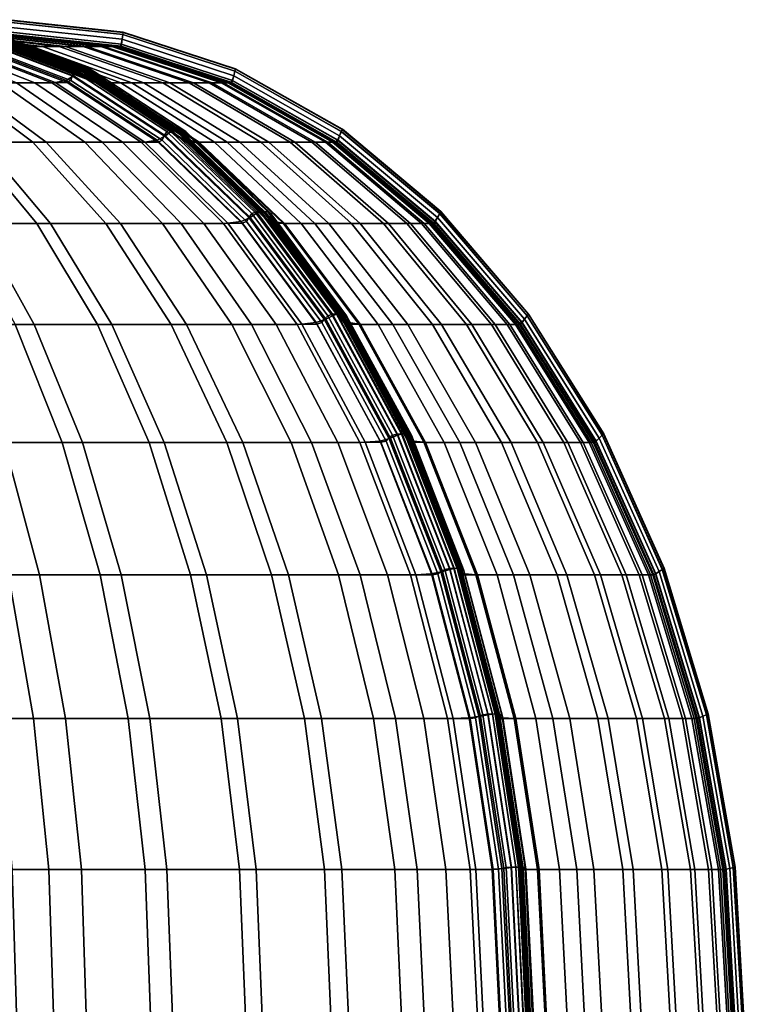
# Model space of a CAD drawing. Header units: centimetres. Extents: x -35 to 35, y -0.5 to 42.5.
# Tile 55 of 55: x 19.5 to 35, y 21.4 to 42.5. Entities that reach past the tile are written whole.
import ezdxf

# ---------------------------------------------------------------- set-up
doc = ezdxf.new("R2010")
doc.units = ezdxf.units.CM
doc.layers.add('Layer 01', color=18, linetype='Continuous', true_color=0x000000)

msp = doc.modelspace()

# ---------------------------------------------------------------- meshes
at = {"layer": 'Layer 01'}
mesh = msp.add_polyface(dxfattribs=at)
corners = [(21.462, 41.925, 2.787), (21.585, 41.925, 1.708), (19.165, 42.186, 1.571), (19.058, 42.186, 2.509), (21.229, 41.925, 4.181), (18.854, 42.186, 3.725), (20.931, 41.925, -5.445), (20.475, 41.925, -6.994), (18.19, 42.186, -6.201), (18.591, 42.186, -4.837), (21.287, 41.925, -3.807), (18.906, 42.186, -3.393), (19.981, 41.925, -8.317), (19.547, 41.925, -9.313), (17.383, 42.186, -8.221), (17.76, 42.186, -7.356), (19.755, 41.925, 8.799), (20.339, 41.925, 7.346), (18.069, 42.186, 6.514), (17.56, 42.186, 7.784), (19.278, 41.925, 9.848), (17.145, 42.186, 8.697), (20.849, 41.925, 5.75), (18.518, 42.186, 5.107), (21.508, 41.925, -2.258), (19.1, 42.186, -2.039), (21.619, 41.925, -1.11), (19.197, 42.186, -1.04), (19.257, 41.931, -9.929), (17.127, 42.193, -8.763), (19.233, 42.193, -0.589), (21.662, 41.931, -0.595), (19.24, 42.238, -0.486), (21.674, 41.976, -0.482), (21.667, 41.976, 0.646), (19.233, 42.238, 0.632), (19.214, 42.193, 0.975), (21.642, 41.931, 1.03), (18.572, 42.08, 11.205), (20.643, 41.299, 12.392), (20.747, 41.398, 12.265), (18.662, 42.183, 11.08), (21.674, 41.976, -0.482), (19.24, 42.238, -0.486), (19.24, 42.343, -0.468), (21.687, 42.08, -0.465), (19.241, 42.448, -0.407), (21.7, 42.183, -0.407), (21.687, 42.08, 0.418), (19.24, 42.343, 0.426), (21.702, 42.183, 0.264), (19.244, 42.448, 0.281), (18.927, 42.183, -10.622), (20.995, 41.398, -11.835), (20.938, 41.441, -11.959), (18.863, 42.228, -10.747), (20.861, 41.448, -12.096), (18.782, 42.235, -10.89), (20.759, 41.441, -12.266), (18.678, 42.228, -11.064), (20.666, 41.398, -12.4), (18.589, 42.183, -11.202), (21.709, 42.228, 0.125), (19.245, 42.493, 0.137), (21.71, 42.235, -0.04), (19.246, 42.5, -0.036), (21.707, 42.228, -0.243), (19.244, 42.493, -0.242), (20.826, 41.441, 12.153), (18.738, 42.228, 10.963), (20.906, 41.448, 12.018), (18.822, 42.235, 10.82), (21.002, 41.441, 11.844), (18.92, 42.228, 10.643), (21.072, 41.398, 11.697), (18.996, 42.183, 10.498)]
mesh.append_faces([[corners[k] for k in face] for face in [(0, 1, 2, 3), (4, 0, 3, 5), (6, 7, 8, 9), (10, 6, 9, 11), (12, 13, 14, 15), (7, 12, 15, 8), (16, 17, 18, 19), (20, 16, 19, 21), (22, 4, 5, 23), (17, 22, 23, 18), (24, 10, 11, 25), (26, 24, 25, 27), (28, 29, 14, 13), (26, 27, 30, 31), (31, 30, 32, 33), (34, 35, 36, 37), (37, 36, 2, 1), (38, 39, 40, 41), (42, 43, 44, 45), (45, 44, 46, 47), (35, 34, 48, 49), (49, 48, 50, 51), (52, 53, 54, 55), (55, 54, 56, 57), (57, 56, 58, 59), (59, 58, 60, 61), (51, 50, 62, 63), (63, 62, 64, 65), (65, 64, 66, 67), (67, 66, 47, 46), (41, 40, 68, 69), (69, 68, 70, 71), (71, 70, 72, 73), (73, 72, 74, 75)]])
mesh = msp.add_polyface(dxfattribs=at)
corners = [(21.256, 39.876, -15.359), (20.06, 39.876, -16.888), (18.341, 41.149, -15.452), (19.425, 41.149, -14.068), (22.092, 39.876, -14.189), (20.18, 41.149, -13.011), (17.497, 41.925, -12.709), (18.168, 41.925, -11.771), (22.147, 41.149, -9.255), (21.658, 41.149, -10.379), (19.547, 41.925, -9.313), (19.981, 41.925, -8.317), (21.466, 35.98, -21.156), (19.806, 35.98, -22.733), (18.599, 38.14, -21.338), (20.153, 38.14, -19.862), (21.647, 38.14, -18.214), (18.68, 39.876, -18.41), (17.245, 39.876, -19.773), (17.084, 41.149, -16.837), (18.224, 35.98, -24.033), (17.123, 38.14, -22.551), (19.395, 35.98, 23.062), (21.156, 35.98, 21.466), (19.862, 38.14, 20.153), (18.214, 38.14, 21.647), (18.41, 39.876, 18.68), (16.888, 39.876, 20.06), (21.338, 38.14, 18.599), (19.773, 39.876, 17.245), (19.089, 41.149, 14.552), (19.817, 41.149, 13.567), (17.839, 41.925, 12.272), (17.193, 41.925, 13.145), (21.358, 41.149, 10.971), (21.896, 41.149, 9.788), (19.755, 41.925, 8.799), (19.278, 41.925, 9.848), (22.553, 41.149, 8.158), (20.339, 41.925, 7.346), (20.889, 39.876, 15.889), (21.696, 39.876, 14.798), (18.078, 41.149, 15.779), (21.151, 41.199, -11.449), (19.087, 41.976, -10.274), (19.257, 41.931, -9.929), (21.335, 41.155, -11.067), (22.174, 39.882, 14.111), (20.252, 41.155, 12.943), (19.057, 41.931, 10.315), (21.112, 41.155, 11.495), (19.012, 41.976, 10.42), (21.066, 41.199, 11.61), (20.49, 41.199, 12.593), (18.441, 41.976, 11.393), (18.228, 41.931, 11.713), (18.462, 41.931, -11.346), (20.511, 41.155, -12.536), (18.529, 41.976, -11.255), (20.588, 41.199, -12.439), (20.588, 41.199, -12.439), (18.529, 41.976, -11.255), (18.549, 42.08, -11.246), (20.617, 41.299, -12.437), (18.589, 42.183, -11.202), (20.666, 41.398, -12.4), (21.053, 41.299, -11.681), (18.99, 42.08, -10.482), (20.995, 41.398, -11.835), (18.927, 42.183, -10.622), (21.066, 41.199, 11.61), (19.012, 41.976, 10.42), (19.014, 42.08, 10.44), (21.079, 41.299, 11.636), (18.996, 42.183, 10.498), (21.072, 41.398, 11.697), (20.643, 41.299, 12.392), (18.572, 42.08, 11.205)]
mesh.append_faces([[corners[k] for k in face] for face in [(0, 1, 2, 3), (4, 0, 3, 5), (5, 3, 6, 7), (8, 9, 10, 11), (12, 13, 14, 15), (16, 15, 17, 1), (15, 14, 18, 17), (1, 17, 19, 2), (13, 20, 21, 14), (22, 23, 24, 25), (25, 24, 26, 27), (24, 28, 29, 26), (30, 31, 32, 33), (34, 35, 36, 37), (35, 38, 39, 36), (40, 41, 31, 30), (29, 40, 30, 42), (43, 44, 45, 46), (46, 45, 10, 9), (47, 48, 31, 41), (34, 37, 49, 50), (50, 49, 51, 52), (53, 54, 55, 48), (48, 55, 32, 31), (5, 7, 56, 57), (57, 56, 58, 59), (60, 61, 62, 63), (63, 62, 64, 65), (44, 43, 66, 67), (67, 66, 68, 69), (70, 71, 72, 73), (73, 72, 74, 75), (54, 53, 76, 77)]])
mesh = msp.add_polyface(dxfattribs=at)
corners = [(23.546, 41.149, 4.626), (23.807, 41.149, 3.058), (21.462, 41.925, 2.787), (21.229, 41.925, 4.181), (23.946, 41.149, 1.841), (21.585, 41.925, 1.708), (23.61, 41.149, -4.212), (23.213, 41.149, -6.039), (20.931, 41.925, -5.445), (21.287, 41.925, -3.807), (22.704, 41.149, -7.767), (20.475, 41.925, -6.994), (22.147, 41.149, -9.255), (19.981, 41.925, -8.317), (22.553, 41.149, 8.158), (23.123, 41.149, 6.377), (20.849, 41.925, 5.75), (20.339, 41.925, 7.346), (23.982, 41.149, -1.177), (23.857, 41.149, -2.471), (21.508, 41.925, -2.258), (21.619, 41.925, -1.11), (21.662, 41.931, -0.595), (24.031, 41.155, -0.601), (21.674, 41.976, -0.482), (24.049, 41.199, -0.479), (24.042, 41.199, 0.66), (21.667, 41.976, 0.646), (21.642, 41.931, 1.03), (24.01, 41.155, 1.083), (23.018, 39.923, 12.741), (21.066, 41.199, 11.61), (21.079, 41.299, 11.636), (23.042, 40.016, 12.771), (21.072, 41.398, 11.697), (23.045, 40.11, 12.837), (20.643, 41.299, 12.392), (22.61, 40.016, 13.519), (22.728, 40.11, 13.39), (20.747, 41.398, 12.265), (22.581, 40.016, -13.569), (20.617, 41.299, -12.437), (20.666, 41.398, -12.4), (22.64, 40.11, -13.539), (21.053, 41.299, -11.681), (23.013, 40.016, -12.821), (22.96, 40.11, -12.988), (20.995, 41.398, -11.835), (24.049, 41.199, -0.479), (21.674, 41.976, -0.482), (21.687, 42.08, -0.465), (24.073, 41.299, -0.463), (21.7, 42.183, -0.407), (24.098, 41.398, -0.406), (24.073, 41.299, 0.41), (21.687, 42.08, 0.418), (24.1, 41.398, 0.248), (21.702, 42.183, 0.264), (22.809, 40.15, 13.285), (20.826, 41.441, 12.153), (22.886, 40.156, 13.157), (20.906, 41.448, 12.018), (22.98, 40.15, 12.985), (21.002, 41.441, 11.844), (24.112, 41.441, 0.112), (21.709, 42.228, 0.125), (24.114, 41.448, -0.044), (21.71, 42.235, -0.04), (24.11, 41.441, -0.243), (21.707, 42.228, -0.243), (22.909, 40.15, -13.111), (20.938, 41.441, -11.959), (22.837, 40.156, -13.241), (20.861, 41.448, -12.096), (22.736, 40.15, -13.408), (20.759, 41.441, -12.266)]
mesh.append_faces([[corners[k] for k in face] for face in [(0, 1, 2, 3), (1, 4, 5, 2), (6, 7, 8, 9), (7, 10, 11, 8), (10, 12, 13, 11), (14, 15, 16, 17), (15, 0, 3, 16), (18, 19, 20, 21), (19, 6, 9, 20), (18, 21, 22, 23), (23, 22, 24, 25), (26, 27, 28, 29), (29, 28, 5, 4), (30, 31, 32, 33), (33, 32, 34, 35), (36, 37, 38, 39), (40, 41, 42, 43), (44, 45, 46, 47), (48, 49, 50, 51), (51, 50, 52, 53), (27, 26, 54, 55), (55, 54, 56, 57), (39, 38, 58, 59), (59, 58, 60, 61), (61, 60, 62, 63), (63, 62, 35, 34), (57, 56, 64, 65), (65, 64, 66, 67), (67, 66, 68, 69), (69, 68, 53, 52), (47, 46, 70, 71), (71, 70, 72, 73), (73, 72, 74, 75), (75, 74, 43, 42)]])
mesh = msp.add_polyface(dxfattribs=at)
corners = [(24.454, 35.98, -17.614), (23.062, 35.98, -19.395), (21.647, 38.14, -18.214), (22.947, 38.14, -16.551), (23.857, 38.14, -15.276), (21.256, 39.876, -15.359), (22.092, 39.876, -14.189), (20.06, 39.876, -16.888), (24.205, 39.876, -10.146), (23.664, 39.876, -11.391), (21.658, 41.149, -10.379), (22.147, 41.149, -9.255), (24.822, 39.876, -8.501), (22.704, 41.149, -7.767), (21.466, 35.98, -21.156), (20.153, 38.14, -19.862), (21.156, 35.98, 21.466), (22.733, 35.98, 19.806), (21.338, 38.14, 18.599), (19.862, 38.14, 20.153), (24.033, 35.98, 18.224), (24.978, 35.98, 16.947), (23.431, 38.14, 15.934), (22.551, 38.14, 17.123), (23.93, 39.876, 10.729), (24.656, 39.876, 8.928), (22.553, 41.149, 8.158), (21.896, 41.149, 9.788), (23.334, 39.876, 12.038), (21.358, 41.149, 10.971), (20.889, 39.876, 15.889), (19.773, 39.876, 17.245), (21.696, 39.876, 14.798), (24.234, 38.182, 14.784), (22.437, 39.923, 13.732), (22.174, 39.882, 14.111), (23.949, 38.145, 15.19), (20.49, 41.199, 12.593), (20.252, 41.155, 12.943), (21.112, 41.155, 11.495), (23.063, 39.882, 12.615), (21.066, 41.199, 11.61), (23.018, 39.923, 12.741), (22.457, 39.882, -13.666), (24.253, 38.145, -14.709), (20.18, 41.149, -13.011), (20.511, 41.155, -12.536), (20.588, 41.199, -12.439), (22.543, 39.923, -13.564), (24.348, 38.182, -14.602), (23.111, 39.923, -12.565), (21.151, 41.199, -11.449), (21.335, 41.155, -11.067), (23.308, 39.882, -12.148), (22.61, 40.016, 13.519), (20.643, 41.299, 12.392), (24.426, 38.267, 14.559), (24.556, 38.352, 14.429), (22.728, 40.11, 13.39), (24.348, 38.182, -14.602), (22.543, 39.923, -13.564), (22.581, 40.016, -13.569), (24.395, 38.267, -14.613), (22.543, 39.923, -13.564), (20.588, 41.199, -12.439), (20.617, 41.299, -12.437), (22.64, 40.11, -13.539), (24.461, 38.352, -14.59), (23.013, 40.016, -12.821), (21.053, 41.299, -11.681), (24.639, 38.389, 14.329), (22.809, 40.15, 13.285), (22.837, 40.156, -13.241), (24.661, 38.394, -14.298), (24.56, 38.389, -14.462), (22.736, 40.15, -13.408)]
mesh.append_faces([[corners[k] for k in face] for face in [(0, 1, 2, 3), (4, 3, 5, 6), (3, 2, 7, 5), (8, 9, 10, 11), (12, 8, 11, 13), (1, 14, 15, 2), (16, 17, 18, 19), (20, 21, 22, 23), (17, 20, 23, 18), (24, 25, 26, 27), (28, 24, 27, 29), (18, 23, 30, 31), (23, 22, 32, 30), (33, 34, 35, 36), (34, 37, 38, 35), (36, 35, 32, 22), (28, 29, 39, 40), (40, 39, 41, 42), (4, 6, 43, 44), (6, 45, 46, 43), (43, 46, 47, 48), (44, 43, 48, 49), (50, 51, 52, 53), (53, 52, 10, 9), (37, 34, 54, 55), (34, 33, 56, 54), (54, 56, 57, 58), (59, 60, 61, 62), (63, 64, 65, 61), (62, 61, 66, 67), (51, 50, 68, 69), (58, 57, 70, 71), (72, 73, 74, 75), (75, 74, 67, 66)]])
mesh = msp.add_polyface(dxfattribs=at)
corners = [(26.035, 39.876, 3.316), (26.189, 39.876, 1.967), (23.946, 41.149, 1.841), (23.807, 41.149, 3.058), (25.747, 39.876, 5.048), (23.546, 41.149, 4.626), (25.382, 39.876, -6.603), (24.822, 39.876, -8.501), (22.704, 41.149, -7.767), (23.213, 41.149, -6.039), (25.817, 39.876, -4.596), (23.61, 41.149, -4.212), (25.158, 38.14, 13.023), (25.807, 38.14, 11.597), (23.93, 39.876, 10.729), (23.334, 39.876, 12.038), (25.283, 39.876, 6.972), (23.123, 41.149, 6.377), (24.656, 39.876, 8.928), (22.553, 41.149, 8.158), (26.088, 39.876, -2.674), (23.857, 41.149, -2.471), (26.227, 39.876, -1.242), (23.982, 41.149, -1.177), (24.031, 41.155, -0.601), (26.281, 39.882, -0.607), (24.049, 41.199, -0.479), (26.305, 39.923, -0.475), (26.297, 39.923, 0.674), (24.042, 41.199, 0.66), (24.01, 41.155, 1.083), (26.259, 39.882, 1.134), (23.063, 39.882, 12.615), (24.865, 38.145, 13.649), (23.018, 39.923, 12.741), (24.82, 38.182, 13.785), (24.921, 38.182, -13.595), (23.111, 39.923, -12.565), (23.308, 39.882, -12.148), (25.13, 38.145, -13.146), (23.664, 39.876, -11.391), (25.515, 38.14, -12.325), (24.82, 38.182, 13.785), (23.018, 39.923, 12.741), (23.042, 40.016, 12.771), (24.853, 38.267, 13.82), (23.045, 40.11, 12.837), (24.866, 38.352, 13.889), (26.305, 39.923, -0.475), (24.049, 41.199, -0.479), (24.073, 41.299, -0.463), (26.34, 40.016, -0.46), (24.098, 41.398, -0.406), (26.376, 40.11, -0.405), (26.34, 40.016, 0.403), (24.073, 41.299, 0.41), (26.378, 40.11, 0.232), (24.1, 41.398, 0.248), (24.821, 38.267, -13.874), (23.013, 40.016, -12.821), (24.774, 38.352, -14.052), (22.96, 40.11, -12.988), (26.395, 40.15, 0.101), (24.112, 41.441, 0.112), (26.398, 40.156, -0.049), (24.114, 41.448, -0.044), (26.394, 40.15, -0.244), (24.11, 41.441, -0.243), (22.809, 40.15, 13.285), (24.639, 38.389, 14.329), (24.713, 38.394, 14.207), (22.886, 40.156, 13.157), (24.805, 38.389, 14.039), (22.98, 40.15, 12.985), (24.729, 38.389, -14.174), (22.909, 40.15, -13.111), (24.661, 38.394, -14.298), (22.837, 40.156, -13.241)]
mesh.append_faces([[corners[k] for k in face] for face in [(0, 1, 2, 3), (4, 0, 3, 5), (6, 7, 8, 9), (10, 6, 9, 11), (12, 13, 14, 15), (16, 4, 5, 17), (18, 16, 17, 19), (20, 10, 11, 21), (22, 20, 21, 23), (22, 23, 24, 25), (25, 24, 26, 27), (28, 29, 30, 31), (31, 30, 2, 1), (12, 15, 32, 33), (33, 32, 34, 35), (36, 37, 38, 39), (39, 38, 40, 41), (42, 43, 44, 45), (45, 44, 46, 47), (48, 49, 50, 51), (51, 50, 52, 53), (29, 28, 54, 55), (55, 54, 56, 57), (37, 36, 58, 59), (59, 58, 60, 61), (57, 56, 62, 63), (63, 62, 64, 65), (65, 64, 66, 67), (67, 66, 53, 52), (68, 69, 70, 71), (71, 70, 72, 73), (73, 72, 47, 46), (61, 60, 74, 75), (75, 74, 76, 77)]])
mesh = msp.add_polyface(dxfattribs=at)
corners = [(18.68, 39.876, -18.41), (17.245, 39.876, -19.773), (15.779, 41.149, -18.078), (17.084, 41.149, -16.837), (18.599, 38.14, -21.338), (17.123, 38.14, -22.551), (15.889, 39.876, -20.889), (15.934, 38.14, -23.431), (14.798, 39.876, -21.696), (13.567, 41.149, -19.817), (14.552, 41.149, -19.089), (15.276, 38.14, 23.857), (16.551, 38.14, 22.947), (15.359, 39.876, 21.256), (14.189, 39.876, 22.092), (18.214, 38.14, 21.647), (16.888, 39.876, 20.06), (15.452, 41.149, 18.341), (14.068, 41.149, 19.425), (13.011, 41.149, 20.18), (18.41, 39.876, 18.68), (19.773, 39.876, 17.245), (18.078, 41.149, 15.779), (16.837, 41.149, 17.084), (13.666, 39.882, 22.457), (14.709, 38.145, 24.253), (13.564, 39.923, 22.543), (14.602, 38.182, 24.348), (14.784, 38.182, -24.234), (13.732, 39.923, -22.437), (14.111, 39.882, -22.174), (15.19, 38.145, -23.949), (13.785, 38.182, -24.82), (12.741, 39.923, -23.018), (12.771, 40.016, -23.042), (13.82, 38.267, -24.853), (12.837, 40.11, -23.045), (13.889, 38.352, -24.866), (14.559, 38.267, -24.426), (13.519, 40.016, -22.61), (14.429, 38.352, -24.556), (13.39, 40.11, -22.728), (14.602, 38.182, 24.348), (13.564, 39.923, 22.543), (13.569, 40.016, 22.581), (14.613, 38.267, 24.395), (13.539, 40.11, 22.64), (14.59, 38.352, 24.461), (12.821, 40.016, 23.013), (13.874, 38.267, 24.821), (14.052, 38.352, 24.774), (12.988, 40.11, 22.96), (14.174, 38.389, 24.729), (13.111, 40.15, 22.909), (14.298, 38.394, 24.661), (13.241, 40.156, 22.837), (14.462, 38.389, 24.56), (13.408, 40.15, 22.736), (15.122, 36.198, 26.351), (15.241, 36.202, 26.286), (15.402, 36.198, 26.187), (14.329, 38.389, -24.639), (15.26, 36.198, -26.271), (15.144, 36.202, -26.343), (14.207, 38.394, -24.713), (14.978, 36.198, -26.432), (14.039, 38.389, -24.805), (13.285, 40.15, -22.809), (13.157, 40.156, -22.886), (12.985, 40.15, -22.98)]
mesh.append_faces([[corners[k] for k in face] for face in [(0, 1, 2, 3), (4, 5, 6, 1), (5, 7, 8, 6), (6, 8, 9, 10), (1, 6, 10, 2), (11, 12, 13, 14), (12, 15, 16, 13), (13, 16, 17, 18), (14, 13, 18, 19), (20, 21, 22, 23), (16, 20, 23, 17), (11, 14, 24, 25), (25, 24, 26, 27), (28, 29, 30, 31), (31, 30, 8, 7), (32, 33, 34, 35), (35, 34, 36, 37), (29, 28, 38, 39), (39, 38, 40, 41), (42, 43, 44, 45), (45, 44, 46, 47), (48, 49, 50, 51), (51, 50, 52, 53), (53, 52, 54, 55), (55, 54, 56, 57), (57, 56, 47, 46), (52, 58, 59, 54), (54, 59, 60, 56), (61, 62, 63, 64), (64, 63, 65, 66), (41, 40, 61, 67), (67, 61, 64, 68), (68, 64, 66, 69), (69, 66, 37, 36)]])
mesh = msp.add_polyface(dxfattribs=at)
corners = [(27.779, 38.14, 5.439), (28.092, 38.14, 3.554), (26.035, 39.876, 3.316), (25.747, 39.876, 5.048), (28.259, 38.14, 2.084), (26.189, 39.876, 1.967), (27.854, 38.14, -4.95), (27.384, 38.14, -7.124), (25.382, 39.876, -6.603), (25.817, 39.876, -4.596), (27.799, 35.98, -11.701), (27.165, 35.98, -13.158), (25.515, 38.14, -12.325), (26.105, 38.14, -10.968), (28.519, 35.98, -9.784), (26.776, 38.14, -9.179), (27.481, 35.98, 12.371), (28.328, 35.98, 10.274), (26.597, 38.14, 9.64), (25.807, 38.14, 11.597), (28.299, 38.14, -1.301), (28.148, 38.14, -2.86), (26.088, 39.876, -2.674), (26.227, 39.876, -1.242), (26.281, 39.882, -0.607), (28.358, 38.145, -0.612), (26.305, 39.923, -0.475), (28.388, 38.182, -0.472), (28.38, 38.182, 0.686), (26.297, 39.923, 0.674), (26.259, 39.882, 1.134), (28.336, 38.145, 1.18), (27.844, 33.457, 15.359), (26.471, 35.985, 14.572), (26.427, 36.017, 14.716), (27.799, 33.484, 15.511), (27.912, 33.484, -15.299), (26.534, 36.017, -14.514), (26.754, 35.985, -14.035), (28.142, 33.457, -14.795), (27.333, 33.484, -16.319), (25.958, 36.017, -15.528), (26.011, 36.092, -15.545), (27.393, 33.545, -16.34), (26.085, 36.166, -15.527), (27.473, 33.607, -16.328), (27.812, 33.545, -15.613), (26.434, 36.092, -14.812), (27.773, 33.607, -15.811), (26.392, 36.166, -15.001), (28.388, 38.182, -0.472), (26.305, 39.923, -0.475), (26.34, 40.016, -0.46), (28.433, 38.267, -0.458), (26.376, 40.11, -0.405), (28.479, 38.352, -0.405), (28.433, 38.267, 0.396), (26.34, 40.016, 0.403), (28.481, 38.352, 0.218), (26.378, 40.11, 0.232), (27.799, 33.484, 15.511), (26.427, 36.017, 14.716), (26.468, 36.092, 14.754), (27.848, 33.545, 15.553), (26.49, 36.166, 14.827), (27.877, 33.607, 15.628), (25.836, 36.017, 15.722), (27.205, 33.484, 16.523), (27.428, 33.545, 16.279), (26.045, 36.092, 15.487), (27.579, 33.607, 16.147), (26.187, 36.166, 15.356), (27.666, 33.634, 16.056), (26.271, 36.198, 15.26), (27.735, 33.637, 15.944), (26.343, 36.202, 15.144), (27.823, 33.634, 15.78), (26.432, 36.198, 14.978), (27.737, 33.634, -15.931), (26.351, 36.198, -15.122), (27.676, 33.637, -16.047), (26.286, 36.202, -15.241), (27.577, 33.634, -16.205), (26.187, 36.198, -15.402)]
mesh.append_faces([[corners[k] for k in face] for face in [(0, 1, 2, 3), (1, 4, 5, 2), (6, 7, 8, 9), (10, 11, 12, 13), (14, 10, 13, 15), (16, 17, 18, 19), (20, 21, 22, 23), (21, 6, 9, 22), (20, 23, 24, 25), (25, 24, 26, 27), (28, 29, 30, 31), (31, 30, 5, 4), (32, 33, 34, 35), (36, 37, 38, 39), (40, 41, 42, 43), (43, 42, 44, 45), (37, 36, 46, 47), (47, 46, 48, 49), (50, 51, 52, 53), (53, 52, 54, 55), (29, 28, 56, 57), (57, 56, 58, 59), (60, 61, 62, 63), (63, 62, 64, 65), (66, 67, 68, 69), (69, 68, 70, 71), (71, 70, 72, 73), (73, 72, 74, 75), (75, 74, 76, 77), (77, 76, 65, 64), (49, 48, 78, 79), (79, 78, 80, 81), (81, 80, 82, 83), (83, 82, 45, 44)]])
mesh = msp.add_polyface(dxfattribs=at)
corners = [(29.925, 35.98, 3.766), (30.105, 35.98, 2.188), (28.259, 38.14, 2.084), (28.092, 38.14, 3.554), (29.59, 35.98, 5.786), (27.779, 38.14, 5.439), (29.168, 35.98, -7.588), (28.519, 35.98, -9.784), (26.776, 38.14, -9.179), (27.384, 38.14, -7.124), (29.67, 35.98, -5.266), (27.854, 38.14, -4.95), (29.055, 35.98, 8.012), (27.277, 38.14, 7.522), (28.328, 35.98, 10.274), (26.597, 38.14, 9.64), (29.984, 35.98, -3.027), (28.148, 38.14, -2.86), (30.146, 35.98, -1.354), (28.299, 38.14, -1.301), (28.358, 38.145, -0.612), (30.211, 35.985, -0.616), (28.388, 38.182, -0.472), (30.244, 36.017, -0.469), (31.793, 33.457, -0.62), (31.831, 33.484, -0.466), (31.822, 33.484, 0.707), (30.236, 36.017, 0.697), (30.187, 35.985, 1.222), (31.769, 33.457, 1.258), (28.38, 38.182, 0.686), (28.336, 38.145, 1.18), (31.831, 33.484, -0.466), (30.244, 36.017, -0.469), (30.299, 36.092, -0.456), (31.893, 33.545, -0.455), (30.244, 36.017, -0.469), (28.388, 38.182, -0.472), (28.433, 38.267, -0.458), (28.479, 38.352, -0.405), (30.354, 36.166, -0.404), (31.956, 33.607, -0.404), (30.299, 36.092, 0.39), (28.433, 38.267, 0.396), (31.893, 33.545, 0.384), (31.958, 33.607, 0.194), (30.356, 36.166, 0.205), (28.481, 38.352, 0.218), (30.382, 36.198, 0.08), (28.503, 38.389, 0.09), (31.987, 33.634, 0.072), (31.991, 33.637, -0.059), (30.385, 36.202, -0.056), (28.506, 38.394, -0.053), (30.38, 36.198, -0.245), (28.501, 38.389, -0.245), (31.985, 33.634, -0.246), (26.378, 40.11, 0.232), (26.395, 40.15, 0.101), (26.398, 40.156, -0.049), (26.394, 40.15, -0.244), (26.376, 40.11, -0.405)]
mesh.append_faces([[corners[k] for k in face] for face in [(0, 1, 2, 3), (4, 0, 3, 5), (6, 7, 8, 9), (10, 6, 9, 11), (12, 4, 5, 13), (14, 12, 13, 15), (16, 10, 11, 17), (18, 16, 17, 19), (18, 19, 20, 21), (21, 20, 22, 23), (24, 21, 23, 25), (26, 27, 28, 29), (27, 30, 31, 28), (28, 31, 2, 1), (32, 33, 34, 35), (36, 37, 38, 34), (34, 38, 39, 40), (35, 34, 40, 41), (30, 27, 42, 43), (27, 26, 44, 42), (42, 44, 45, 46), (43, 42, 46, 47), (47, 46, 48, 49), (46, 45, 50, 48), (48, 50, 51, 52), (49, 48, 52, 53), (53, 52, 54, 55), (52, 51, 56, 54), (54, 56, 41, 40), (55, 54, 40, 39), (57, 47, 49, 58), (58, 49, 53, 59), (59, 53, 55, 60), (60, 55, 39, 61)]])
mesh = msp.add_polyface(dxfattribs=at)
corners = [(27.384, 38.14, -7.124), (26.776, 38.14, -9.179), (24.822, 39.876, -8.501), (25.382, 39.876, -6.603), (25.431, 35.98, -16.245), (24.454, 35.98, -17.614), (22.947, 38.14, -16.551), (23.857, 38.14, -15.276), (26.105, 38.14, -10.968), (24.205, 39.876, -10.146), (25.515, 38.14, -12.325), (23.664, 39.876, -11.391), (26.784, 35.98, 13.901), (27.481, 35.98, 12.371), (25.807, 38.14, 11.597), (25.158, 38.14, 13.023), (26.597, 38.14, 9.64), (24.656, 39.876, 8.928), (23.93, 39.876, 10.729), (27.277, 38.14, 7.522), (25.283, 39.876, 6.972), (27.779, 38.14, 5.439), (25.747, 39.876, 5.048), (27.205, 33.484, 16.523), (25.836, 36.017, 15.722), (25.532, 35.985, 16.152), (26.884, 33.457, 16.974), (24.234, 38.182, 14.784), (23.949, 38.145, 15.19), (23.431, 38.14, 15.934), (24.978, 35.98, 16.947), (24.865, 38.145, 13.649), (26.471, 35.985, 14.572), (24.82, 38.182, 13.785), (26.427, 36.017, 14.716), (24.253, 38.145, -14.709), (25.855, 35.985, -15.639), (24.348, 38.182, -14.602), (25.958, 36.017, -15.528), (26.534, 36.017, -14.514), (24.921, 38.182, -13.595), (25.13, 38.145, -13.146), (26.754, 35.985, -14.035), (27.165, 35.98, -13.158), (25.958, 36.017, -15.528), (24.348, 38.182, -14.602), (24.395, 38.267, -14.613), (26.011, 36.092, -15.545), (24.461, 38.352, -14.59), (26.085, 36.166, -15.527), (26.434, 36.092, -14.812), (24.821, 38.267, -13.874), (26.392, 36.166, -15.001), (24.774, 38.352, -14.052), (26.427, 36.017, 14.716), (24.82, 38.182, 13.785), (24.853, 38.267, 13.82), (26.468, 36.092, 14.754), (24.866, 38.352, 13.889), (26.49, 36.166, 14.827), (26.045, 36.092, 15.487), (24.426, 38.267, 14.559), (26.187, 36.166, 15.356), (24.556, 38.352, 14.429), (26.271, 36.198, 15.26), (24.639, 38.389, 14.329), (26.343, 36.202, 15.144), (24.713, 38.394, 14.207), (26.432, 36.198, 14.978), (24.805, 38.389, 14.039), (26.351, 36.198, -15.122), (24.729, 38.389, -14.174), (26.286, 36.202, -15.241), (24.661, 38.394, -14.298), (26.187, 36.198, -15.402), (24.56, 38.389, -14.462)]
mesh.append_faces([[corners[k] for k in face] for face in [(0, 1, 2, 3), (4, 5, 6, 7), (1, 8, 9, 2), (8, 10, 11, 9), (12, 13, 14, 15), (14, 16, 17, 18), (16, 19, 20, 17), (19, 21, 22, 20), (23, 24, 25, 26), (24, 27, 28, 25), (25, 28, 29, 30), (12, 15, 31, 32), (32, 31, 33, 34), (4, 7, 35, 36), (36, 35, 37, 38), (39, 40, 41, 42), (42, 41, 10, 43), (44, 45, 46, 47), (47, 46, 48, 49), (40, 39, 50, 51), (51, 50, 52, 53), (54, 55, 56, 57), (57, 56, 58, 59), (27, 24, 60, 61), (61, 60, 62, 63), (63, 62, 64, 65), (65, 64, 66, 67), (67, 66, 68, 69), (69, 68, 59, 58), (53, 52, 70, 71), (71, 70, 72, 73), (73, 72, 74, 75), (75, 74, 49, 48)]])
mesh = msp.add_polyface(dxfattribs=at)
corners = [(26.777, 30.618, -19.252), (25.243, 30.618, -21.217), (24.271, 33.453, -20.405), (25.741, 33.453, -18.522), (27.856, 30.618, -17.74), (26.775, 33.453, -17.074), (24.454, 35.98, -17.614), (25.431, 35.98, -16.245), (23.062, 35.98, -19.395), (23.491, 30.618, -23.151), (21.667, 30.618, -24.883), (20.837, 33.453, -23.924), (22.588, 33.453, -22.262), (21.466, 35.98, -21.156), (19.806, 35.98, -22.733), (19.92, 30.618, -26.317), (18.508, 30.618, -27.361), (17.812, 33.453, -26.299), (19.164, 33.453, -25.299), (18.224, 35.98, -24.033), (19.252, 30.618, 26.777), (21.217, 30.618, 25.243), (20.405, 33.453, 24.271), (18.522, 33.453, 25.741), (19.395, 35.98, 23.062), (17.614, 35.98, 24.454), (23.151, 30.618, 23.491), (24.883, 30.618, 21.667), (23.924, 33.453, 20.837), (22.262, 33.453, 22.588), (21.156, 35.98, 21.466), (22.733, 35.98, 19.806), (28.174, 33.453, 14.651), (28.911, 33.453, 13.032), (27.481, 35.98, 12.371), (26.784, 35.98, 13.901), (25.299, 33.453, 19.164), (24.033, 35.98, 18.224), (26.299, 33.453, 17.812), (24.978, 35.98, 16.947), (26.317, 30.618, 19.92), (27.361, 30.618, 18.508), (26.884, 33.457, 16.974), (25.532, 35.985, 16.152), (28.306, 30.642, 17.168), (27.205, 33.484, 16.523), (27.971, 30.621, 17.635), (26.471, 35.985, 14.572), (27.844, 33.457, 15.359), (27.223, 33.457, -16.434), (28.324, 30.621, -17.073), (27.333, 33.484, -16.319), (28.439, 30.642, -16.955), (25.855, 35.985, -15.639), (25.958, 36.017, -15.528), (28.142, 33.457, -14.795), (26.754, 35.985, -14.035), (27.165, 35.98, -13.158), (28.576, 33.453, -13.869), (28.439, 30.642, -16.955), (27.333, 33.484, -16.319), (27.393, 33.545, -16.34), (28.504, 30.689, -16.98), (27.473, 33.607, -16.328), (28.588, 30.737, -16.972), (28.54, 30.689, 16.917), (27.428, 33.545, 16.279)]
mesh.append_faces([[corners[k] for k in face] for face in [(0, 1, 2, 3), (4, 0, 3, 5), (5, 3, 6, 7), (3, 2, 8, 6), (9, 10, 11, 12), (1, 9, 12, 2), (2, 12, 13, 8), (12, 11, 14, 13), (15, 16, 17, 18), (10, 15, 18, 11), (11, 18, 19, 14), (20, 21, 22, 23), (23, 22, 24, 25), (26, 27, 28, 29), (21, 26, 29, 22), (22, 29, 30, 24), (29, 28, 31, 30), (32, 33, 34, 35), (28, 36, 37, 31), (36, 38, 39, 37), (40, 41, 38, 36), (27, 40, 36, 28), (42, 43, 39, 38), (44, 45, 42, 46), (46, 42, 38, 41), (32, 35, 47, 48), (4, 5, 49, 50), (50, 49, 51, 52), (5, 7, 53, 49), (49, 53, 54, 51), (55, 56, 57, 58), (59, 60, 61, 62), (62, 61, 63, 64), (45, 44, 65, 66)]])
mesh = msp.add_polyface(dxfattribs=at)
corners = [(30.693, 33.453, -7.985), (30.008, 33.453, -10.3), (28.519, 35.98, -9.784), (29.168, 35.98, -7.588), (30.41, 30.618, -12.832), (29.71, 30.618, -14.442), (28.576, 33.453, -13.869), (29.246, 33.453, -12.328), (27.799, 35.98, -11.701), (27.165, 35.98, -13.158), (29.291, 30.618, 15.254), (30.061, 30.618, 13.563), (28.911, 33.453, 13.032), (28.174, 33.453, 14.651), (29.807, 33.453, 10.816), (28.328, 35.98, 10.274), (27.481, 35.98, 12.371), (30.574, 33.453, 8.431), (29.055, 35.98, 8.012), (27.844, 33.457, 15.359), (28.947, 30.621, 15.993), (27.799, 33.484, 15.511), (28.903, 30.642, 16.151), (29.021, 30.642, -15.93), (27.912, 33.484, -15.299), (28.142, 33.457, -14.795), (29.258, 30.621, -15.406), (28.92, 30.689, -16.258), (27.812, 33.545, -15.613), (28.885, 30.737, -16.463), (27.773, 33.607, -15.811), (28.903, 30.642, 16.151), (27.799, 33.484, 15.511), (27.848, 33.545, 15.553), (28.957, 30.689, 16.195), (27.877, 33.607, 15.628), (28.992, 30.737, 16.272), (29.77, 27.595, 16.665), (29.81, 27.628, 16.745), (28.54, 30.689, 16.917), (29.355, 27.595, 17.384), (29.52, 27.628, 17.25), (28.699, 30.737, 16.783), (27.428, 33.545, 16.279), (27.579, 33.607, 16.147), (28.787, 30.758, 16.695), (27.666, 33.634, 16.056), (29.609, 27.642, 17.164), (29.675, 27.644, 17.06), (28.854, 30.76, 16.588), (27.735, 33.637, 15.944), (28.941, 30.758, 16.425), (27.823, 33.634, 15.78), (29.761, 27.642, 16.898), (28.852, 30.758, -16.583), (27.737, 33.634, -15.931), (29.699, 27.628, -16.94), (29.669, 27.642, -17.06), (29.612, 27.644, -17.169), (28.793, 30.76, -16.694), (27.676, 33.637, -16.047), (28.695, 30.758, -16.851), (27.577, 33.634, -16.205), (29.514, 27.642, -17.324), (29.406, 27.628, -17.444), (28.588, 30.737, -16.972), (27.473, 33.607, -16.328)]
mesh.append_faces([[corners[k] for k in face] for face in [(0, 1, 2, 3), (4, 5, 6, 7), (1, 7, 8, 2), (7, 6, 9, 8), (10, 11, 12, 13), (12, 14, 15, 16), (14, 17, 18, 15), (10, 13, 19, 20), (20, 19, 21, 22), (23, 24, 25, 26), (26, 25, 6, 5), (24, 23, 27, 28), (28, 27, 29, 30), (31, 32, 33, 34), (34, 33, 35, 36), (37, 34, 36, 38), (39, 40, 41, 42), (43, 39, 42, 44), (44, 42, 45, 46), (42, 41, 47, 45), (45, 47, 48, 49), (46, 45, 49, 50), (50, 49, 51, 52), (49, 48, 53, 51), (51, 53, 38, 36), (52, 51, 36, 35), (30, 29, 54, 55), (29, 56, 57, 54), (54, 57, 58, 59), (55, 54, 59, 60), (60, 59, 61, 62), (59, 58, 63, 61), (61, 63, 64, 65), (62, 61, 65, 66)]])
mesh = msp.add_polyface(dxfattribs=at)
corners = [(31.138, 33.453, 6.084), (31.492, 33.453, 3.947), (29.925, 35.98, 3.766), (29.59, 35.98, 5.786), (31.682, 33.453, 2.277), (30.105, 35.98, 2.188), (31.919, 30.618, -8.304), (31.205, 30.618, -10.716), (30.008, 33.453, -10.3), (30.693, 33.453, -7.985), (32.469, 30.618, -5.753), (31.221, 33.453, -5.536), (29.168, 35.98, -7.588), (29.67, 35.98, -5.266), (30.41, 30.618, -12.832), (29.246, 33.453, -12.328), (30.061, 30.618, 13.563), (30.996, 30.618, 11.252), (29.807, 33.453, 10.816), (28.911, 33.453, 13.032), (31.795, 30.618, 8.768), (32.382, 30.618, 6.323), (30.574, 33.453, 8.431), (29.055, 35.98, 8.012), (32.815, 30.618, -3.284), (31.553, 33.453, -3.17), (32.994, 30.618, -1.435), (31.725, 33.453, -1.399), (29.984, 35.98, -3.027), (30.146, 35.98, -1.354), (32.751, 30.618, 4.092), (32.95, 30.618, 2.348), (31.793, 33.457, -0.62), (33.065, 30.621, -0.623), (31.831, 33.484, -0.466), (33.106, 30.642, -0.464), (33.098, 30.642, 0.715), (31.822, 33.484, 0.707), (31.769, 33.457, 1.258), (33.041, 30.621, 1.286), (30.211, 35.985, -0.616), (30.187, 35.985, 1.222), (33.106, 30.642, -0.464), (31.831, 33.484, -0.466), (31.893, 33.545, -0.455), (33.175, 30.689, -0.453), (31.956, 33.607, -0.404), (33.244, 30.737, -0.404), (33.175, 30.689, 0.38), (31.893, 33.545, 0.384), (33.246, 30.737, 0.185), (31.958, 33.607, 0.194), (33.278, 30.758, 0.065), (31.987, 33.634, 0.072), (34.19, 27.628, 0.179), (34.224, 27.642, 0.06), (34.229, 27.644, -0.063), (33.283, 30.76, -0.061), (31.991, 33.637, -0.059), (33.276, 30.758, -0.246), (31.985, 33.634, -0.246), (34.222, 27.642, -0.246), (34.188, 27.628, -0.403)]
mesh.append_faces([[corners[k] for k in face] for face in [(0, 1, 2, 3), (1, 4, 5, 2), (6, 7, 8, 9), (10, 6, 9, 11), (11, 9, 12, 13), (7, 14, 15, 8), (16, 17, 18, 19), (20, 21, 0, 22), (17, 20, 22, 18), (22, 0, 3, 23), (24, 10, 11, 25), (26, 24, 25, 27), (27, 25, 28, 29), (25, 11, 13, 28), (30, 31, 4, 1), (21, 30, 1, 0), (26, 27, 32, 33), (33, 32, 34, 35), (36, 37, 38, 39), (39, 38, 4, 31), (27, 29, 40, 32), (38, 41, 5, 4), (42, 43, 44, 45), (45, 44, 46, 47), (37, 36, 48, 49), (49, 48, 50, 51), (51, 50, 52, 53), (50, 54, 55, 52), (52, 55, 56, 57), (53, 52, 57, 58), (58, 57, 59, 60), (57, 56, 61, 59), (59, 61, 62, 47), (60, 59, 47, 46)]])
mesh = msp.add_polyface(dxfattribs=at)
corners = [(27.536, 27.547, -19.787), (25.955, 27.547, -21.812), (25.243, 30.618, -21.217), (26.777, 30.618, -19.252), (28.154, 21, -20.223), (26.535, 21, -22.297), (26.389, 24.314, -22.175), (27.998, 24.314, -20.113), (24.691, 21, -24.334), (24.555, 24.314, -24.2), (22.77, 21, -26.157), (22.645, 24.314, -26.013), (22.275, 27.547, -25.585), (24.152, 27.547, -23.803), (23.491, 30.618, -23.151), (21.667, 30.618, -24.883), (20.925, 21, -27.672), (20.812, 24.314, -27.518), (19.434, 21, -28.775), (19.329, 24.314, -28.615), (19.018, 27.547, -28.14), (20.474, 27.547, -27.064), (19.92, 30.618, -26.317), (18.508, 30.618, -27.361), (18.228, 27.547, 28.648), (19.787, 27.547, 27.536), (19.252, 30.618, 26.777), (17.74, 30.618, 27.856), (21.812, 27.547, 25.955), (21.217, 30.618, 25.243), (18.626, 21, 29.294), (20.223, 21, 28.154), (20.113, 24.314, 27.998), (18.525, 24.314, 29.131), (22.297, 21, 26.535), (22.175, 24.314, 26.389), (24.334, 21, 24.691), (24.2, 24.314, 24.555), (26.157, 21, 22.77), (26.013, 24.314, 22.645), (25.585, 27.547, 22.275), (23.803, 27.547, 24.152), (23.151, 30.618, 23.491), (24.883, 30.618, 21.667), (27.672, 21, 20.925), (27.518, 24.314, 20.812), (27.064, 27.547, 20.474), (26.317, 30.618, 19.92), (28.14, 27.547, 19.018), (27.361, 30.618, 18.508), (18.414, 24.315, -29.254), (18.119, 27.549, -28.768), (18.514, 21, -29.417)]
mesh.append_faces([[corners[k] for k in face] for face in [(0, 1, 2, 3), (4, 5, 6, 7), (7, 6, 1, 0), (5, 8, 9, 6), (8, 10, 11, 9), (9, 11, 12, 13), (6, 9, 13, 1), (1, 13, 14, 2), (13, 12, 15, 14), (10, 16, 17, 11), (16, 18, 19, 17), (17, 19, 20, 21), (11, 17, 21, 12), (12, 21, 22, 15), (21, 20, 23, 22), (24, 25, 26, 27), (25, 28, 29, 26), (30, 31, 32, 33), (31, 34, 35, 32), (32, 35, 28, 25), (33, 32, 25, 24), (34, 36, 37, 35), (36, 38, 39, 37), (37, 39, 40, 41), (35, 37, 41, 28), (28, 41, 42, 29), (41, 40, 43, 42), (38, 44, 45, 39), (39, 45, 46, 40), (40, 46, 47, 43), (46, 48, 49, 47), (50, 51, 20, 19), (52, 50, 19, 18)]])
mesh = msp.add_polyface(dxfattribs=at)
corners = [(28.648, 27.547, -18.228), (27.536, 27.547, -19.787), (26.777, 30.618, -19.252), (27.856, 30.618, -17.74), (29.294, 21, -18.626), (28.154, 21, -20.223), (27.998, 24.314, -20.113), (29.131, 24.314, -18.525), (27.672, 21, 20.925), (28.775, 21, 19.434), (28.615, 24.314, 19.329), (27.518, 24.314, 20.812), (28.14, 27.547, 19.018), (27.064, 27.547, 20.474), (29.77, 21, 18.025), (29.605, 24.322, 17.928), (29.254, 24.315, 18.414), (29.417, 21, 18.514), (29.113, 27.563, 17.64), (28.768, 27.549, 18.119), (28.306, 30.642, 17.168), (27.971, 30.621, 17.635), (27.361, 30.618, 18.508), (30.11, 27.547, 15.696), (29.291, 30.618, 15.254), (28.947, 30.621, 15.993), (29.756, 27.549, 16.457), (28.903, 30.642, 16.151), (29.712, 27.563, 16.62), (28.324, 30.621, -17.073), (29.13, 27.549, -17.541), (28.439, 30.642, -16.955), (29.249, 27.563, -17.422), (29.622, 24.315, -17.826), (29.787, 21, -17.922), (29.743, 24.322, -17.706), (29.909, 21, -17.801), (29.833, 27.563, -16.393), (29.021, 30.642, -15.93), (29.258, 30.621, -15.406), (30.075, 27.549, -15.854), (29.852, 24.339, 17.668), (29.355, 27.595, 17.384), (30.019, 21, 17.764), (30.02, 24.355, 17.534), (29.52, 27.628, 17.25), (29.249, 27.563, -17.422), (28.439, 30.642, -16.955), (28.504, 30.689, -16.98), (29.318, 27.595, -17.449), (28.588, 30.737, -16.972), (29.406, 27.628, -17.444), (29.732, 27.595, -16.73), (28.92, 30.689, -16.258), (29.699, 27.628, -16.94), (28.885, 30.737, -16.463), (29.712, 27.563, 16.62), (28.903, 30.642, 16.151), (28.957, 30.689, 16.195), (29.77, 27.595, 16.665), (28.54, 30.689, 16.917), (29.743, 24.322, -17.706), (29.249, 27.563, -17.422), (29.814, 24.339, -17.735), (29.905, 24.355, -17.731), (30.11, 24.362, 17.45), (29.609, 27.642, 17.164), (29.612, 27.644, -17.169), (30.11, 24.363, -17.458), (30.014, 24.362, -17.613), (29.514, 27.642, -17.324)]
mesh.append_faces([[corners[k] for k in face] for face in [(0, 1, 2, 3), (4, 5, 6, 7), (7, 6, 1, 0), (8, 9, 10, 11), (11, 10, 12, 13), (14, 15, 16, 17), (15, 18, 19, 16), (16, 19, 12, 10), (17, 16, 10, 9), (18, 20, 21, 19), (19, 21, 22, 12), (23, 24, 25, 26), (26, 25, 27, 28), (0, 3, 29, 30), (30, 29, 31, 32), (4, 7, 33, 34), (7, 0, 30, 33), (33, 30, 32, 35), (34, 33, 35, 36), (37, 38, 39, 40), (18, 15, 41, 42), (15, 14, 43, 41), (42, 41, 44, 45), (46, 47, 48, 49), (49, 48, 50, 51), (38, 37, 52, 53), (53, 52, 54, 55), (56, 57, 58, 59), (20, 18, 42, 60), (61, 62, 49, 63), (63, 49, 51, 64), (45, 44, 65, 66), (67, 68, 69, 70), (70, 69, 64, 51)]])
mesh = msp.add_polyface(dxfattribs=at)
corners = [(33.384, 27.547, -5.912), (32.818, 27.547, -8.538), (31.919, 30.618, -8.304), (32.469, 30.618, -5.753), (32.083, 27.547, -11.02), (31.205, 30.618, -10.716), (31.263, 27.547, -13.201), (30.41, 30.618, -12.832), (30.541, 27.547, -14.861), (29.71, 30.618, -14.442), (30.11, 27.547, 15.696), (30.904, 27.547, 13.953), (30.061, 30.618, 13.563), (29.291, 30.618, 15.254), (31.867, 27.547, 11.572), (30.996, 30.618, 11.252), (32.69, 27.547, 9.015), (31.795, 30.618, 8.768), (33.295, 27.547, 6.498), (32.382, 30.618, 6.323), (33.924, 27.547, -1.462), (33.74, 27.547, -3.368), (32.815, 30.618, -3.284), (32.994, 30.618, -1.435), (33.675, 27.547, 4.199), (32.751, 30.618, 4.092), (33.879, 27.547, 2.4), (32.95, 30.618, 2.348), (33.065, 30.621, -0.623), (33.998, 27.549, -0.626), (33.106, 30.642, -0.464), (34.041, 27.563, -0.463), (34.032, 27.563, 0.72), (33.098, 30.642, 0.715), (33.041, 30.621, 1.286), (33.973, 27.549, 1.307), (30.075, 27.549, -15.854), (29.258, 30.621, -15.406), (34.041, 27.563, -0.463), (33.106, 30.642, -0.464), (33.175, 30.689, -0.453), (34.115, 27.595, -0.452), (33.244, 30.737, -0.404), (34.188, 27.628, -0.403), (34.114, 27.595, 0.377), (33.175, 30.689, 0.38), (34.19, 27.628, 0.179), (33.246, 30.737, 0.185), (34.687, 24.339, -0.452), (34.764, 24.355, -0.403), (34.687, 24.339, 0.375), (34.765, 24.355, 0.175), (29.732, 27.595, -16.73), (30.227, 24.339, -17.018), (30.195, 24.355, -17.231), (29.699, 27.628, -16.94), (30.266, 24.339, 16.952), (29.77, 27.595, 16.665), (29.81, 27.628, 16.745), (30.308, 24.355, 17.033), (34.801, 24.362, 0.057), (34.224, 27.642, 0.06), (34.806, 24.363, -0.064), (34.229, 27.644, -0.063), (34.799, 24.362, -0.246), (34.222, 27.642, -0.246), (29.609, 27.642, 17.164), (30.11, 24.362, 17.45), (30.175, 24.363, 17.347), (29.675, 27.644, 17.06), (30.26, 24.362, 17.186), (29.761, 27.642, 16.898), (30.167, 24.362, -17.351), (29.669, 27.642, -17.06), (30.11, 24.363, -17.458), (29.612, 27.644, -17.169)]
mesh.append_faces([[corners[k] for k in face] for face in [(0, 1, 2, 3), (1, 4, 5, 2), (4, 6, 7, 5), (6, 8, 9, 7), (10, 11, 12, 13), (11, 14, 15, 12), (14, 16, 17, 15), (16, 18, 19, 17), (20, 21, 22, 23), (21, 0, 3, 22), (18, 24, 25, 19), (24, 26, 27, 25), (20, 23, 28, 29), (29, 28, 30, 31), (32, 33, 34, 35), (35, 34, 27, 26), (36, 37, 9, 8), (38, 39, 40, 41), (41, 40, 42, 43), (33, 32, 44, 45), (45, 44, 46, 47), (48, 41, 43, 49), (44, 50, 51, 46), (52, 53, 54, 55), (56, 57, 58, 59), (46, 51, 60, 61), (61, 60, 62, 63), (63, 62, 64, 65), (65, 64, 49, 43), (66, 67, 68, 69), (69, 68, 70, 71), (71, 70, 59, 58), (55, 54, 72, 73), (73, 72, 74, 75)]])
mesh = msp.add_polyface(dxfattribs=at)
corners = [(32.798, 21, -11.268), (31.958, 21, -13.502), (31.782, 24.314, -13.426), (32.618, 24.314, -11.205), (31.218, 21, -15.203), (31.047, 24.314, -15.116), (30.541, 27.547, -14.861), (31.263, 27.547, -13.201), (32.083, 27.547, -11.02), (30.777, 21, 16.056), (31.59, 21, 14.271), (31.417, 24.314, 14.191), (30.609, 24.314, 15.966), (32.577, 21, 11.832), (32.398, 24.314, 11.766), (31.867, 27.547, 11.572), (30.904, 27.547, 13.953), (30.11, 27.547, 15.696), (30.249, 24.315, 16.74), (30.415, 21, 16.835), (29.756, 27.549, 16.457), (29.712, 27.563, 16.62), (30.205, 24.322, 16.905), (30.371, 21, 17.001), (30.495, 21, -16.769), (30.328, 24.322, -16.674), (30.574, 24.315, -16.127), (30.742, 21, -16.219), (29.833, 27.563, -16.393), (30.075, 27.549, -15.854), (29.852, 24.339, 17.668), (30.019, 21, 17.764), (30.189, 21, 17.63), (30.02, 24.355, 17.534), (29.909, 21, -17.801), (29.743, 24.322, -17.706), (29.814, 24.339, -17.735), (29.981, 21, -17.831), (29.905, 24.355, -17.731), (30.072, 21, -17.828), (30.227, 24.339, -17.018), (29.732, 27.595, -16.73), (30.394, 21, -17.115), (30.362, 21, -17.329), (30.195, 24.355, -17.231), (30.371, 21, 17.001), (30.205, 24.322, 16.905), (30.266, 24.339, 16.952), (30.433, 21, 17.049), (30.205, 24.322, 16.905), (29.712, 27.563, 16.62), (29.77, 27.595, 16.665), (30.308, 24.355, 17.033), (30.476, 21, 17.13), (30.278, 21, 17.546), (30.11, 24.362, 17.45), (30.343, 21, 17.444), (30.175, 24.363, 17.347), (30.428, 21, 17.283), (30.26, 24.362, 17.186), (30.335, 21, -17.449), (30.167, 24.362, -17.351), (30.279, 21, -17.556), (30.11, 24.363, -17.458), (30.182, 21, -17.71), (30.014, 24.362, -17.613)]
mesh.append_faces([[corners[k] for k in face] for face in [(0, 1, 2, 3), (1, 4, 5, 2), (2, 5, 6, 7), (3, 2, 7, 8), (9, 10, 11, 12), (10, 13, 14, 11), (11, 14, 15, 16), (12, 11, 16, 17), (9, 12, 18, 19), (12, 17, 20, 18), (18, 20, 21, 22), (19, 18, 22, 23), (24, 25, 26, 27), (25, 28, 29, 26), (26, 29, 6, 5), (27, 26, 5, 4), (30, 31, 32, 33), (34, 35, 36, 37), (37, 36, 38, 39), (28, 25, 40, 41), (25, 24, 42, 40), (40, 42, 43, 44), (45, 46, 47, 48), (49, 50, 51, 47), (48, 47, 52, 53), (33, 32, 54, 55), (55, 54, 56, 57), (57, 56, 58, 59), (59, 58, 53, 52), (44, 43, 60, 61), (61, 60, 62, 63), (63, 62, 64, 65), (65, 64, 39, 38)]])
mesh = msp.add_polyface(dxfattribs=at)
corners = [(34.682, 21, -1.483), (34.493, 21, -3.436), (34.303, 24.314, -3.419), (34.491, 24.314, -1.478), (34.129, 21, -6.042), (33.941, 24.314, -6.009), (33.384, 27.547, -5.912), (33.74, 27.547, -3.368), (33.924, 27.547, -1.462), (33.55, 21, -8.728), (33.366, 24.314, -8.68), (32.798, 21, -11.268), (32.618, 24.314, -11.205), (32.083, 27.547, -11.02), (32.818, 27.547, -8.538), (32.577, 21, 11.832), (33.419, 21, 9.216), (33.236, 24.314, 9.165), (32.398, 24.314, 11.766), (34.038, 21, 6.641), (33.85, 24.314, 6.605), (33.295, 27.547, 6.498), (32.69, 27.547, 9.015), (31.867, 27.547, 11.572), (34.794, 21, 0.725), (34.602, 24.322, 0.724), (34.541, 24.315, 1.32), (34.733, 21, 1.325), (34.032, 27.563, 0.72), (33.973, 27.549, 1.307), (33.879, 27.547, 2.4), (34.446, 24.314, 2.432), (34.637, 21, 2.443), (34.566, 24.315, -0.627), (34.758, 21, -0.627), (33.998, 27.549, -0.626), (34.041, 27.563, -0.463), (34.611, 24.322, -0.462), (34.803, 21, -0.462), (34.427, 21, 4.286), (34.237, 24.314, 4.264), (33.675, 27.547, 4.199), (34.803, 21, -0.462), (34.611, 24.322, -0.462), (34.687, 24.339, -0.452), (34.88, 21, -0.452), (34.611, 24.322, -0.462), (34.041, 27.563, -0.463), (34.115, 27.595, -0.452), (34.764, 24.355, -0.403), (34.958, 21, -0.403), (34.687, 24.339, 0.375), (34.114, 27.595, 0.377), (34.88, 21, 0.375), (34.959, 21, 0.173), (34.765, 24.355, 0.175), (34.995, 21, 0.056), (34.801, 24.362, 0.057), (35, 21, -0.065), (34.806, 24.363, -0.064), (34.993, 21, -0.246), (34.799, 24.362, -0.246)]
mesh.append_faces([[corners[k] for k in face] for face in [(0, 1, 2, 3), (1, 4, 5, 2), (2, 5, 6, 7), (3, 2, 7, 8), (4, 9, 10, 5), (9, 11, 12, 10), (10, 12, 13, 14), (5, 10, 14, 6), (15, 16, 17, 18), (16, 19, 20, 17), (17, 20, 21, 22), (18, 17, 22, 23), (24, 25, 26, 27), (25, 28, 29, 26), (26, 29, 30, 31), (27, 26, 31, 32), (0, 3, 33, 34), (3, 8, 35, 33), (33, 35, 36, 37), (34, 33, 37, 38), (19, 39, 40, 20), (39, 32, 31, 40), (40, 31, 30, 41), (20, 40, 41, 21), (42, 43, 44, 45), (46, 47, 48, 44), (45, 44, 49, 50), (28, 25, 51, 52), (25, 24, 53, 51), (51, 53, 54, 55), (55, 54, 56, 57), (57, 56, 58, 59), (59, 58, 60, 61), (61, 60, 50, 49)]])

doc.saveas('drawing.dxf')
